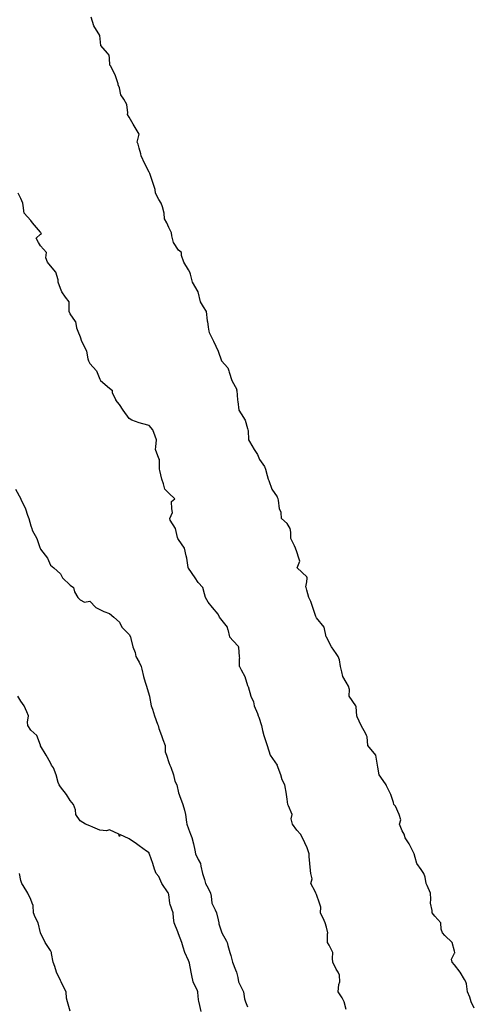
# Model space of a CAD drawing. Header units: inches. Extents: x 158323 to 160611, y 432808 to 437248.
# Tile 224 of 228: x 159783 to 159806, y 437105 to 437155. Entities that reach past the tile are written whole.
import ezdxf

# ---------------------------------------------------------------- set-up
doc = ezdxf.new("R2010")
doc.units = ezdxf.units.IN
doc.header["$MEASUREMENT"] = 0
for name, color, linetype, lineweight in [('Hoogtelijn-bestaand 5.00 M', 7, 'Continuous', 15), ('Hoogtelijn-bestaand 6.00 M', 7, 'Continuous', 15), ('Hoogtelijn-bestaand 7.00 M', 7, 'Continuous', 15), ('Hoogtelijn-bestaand 8.00 M', 7, 'Continuous', 15), ('Hoogtelijn-bestaand 9.00 M', 7, 'Continuous', 15)]:
    doc.layers.add(name, color=color, linetype=linetype, lineweight=lineweight)

msp = doc.modelspace()

# ---------------------------------------------------------------- linework, layer by layer
at = {"layer": 'Hoogtelijn-bestaand 5.00 M', "color": 252, "linetype": 'Continuous', "lineweight": 25}
for p, q in [((159792.713, 437139.75, 5), (159792.75, 437139.456, 5)), ((159792.75, 437139.456, 5), (159792.777, 437139.25, 5)), ((159792.777, 437139.25, 5), (159792.802, 437139.198, 5)), ((159792.802, 437139.198, 5), (159793.026, 437138.75, 5)), ((159793.026, 437138.75, 5), (159793.25, 437138.25, 5)), ((159793.25, 437138.25, 5), (159793.424, 437137.75, 5)), ((159793.75, 437137.398, 5), (159793.424, 437137.75, 5)), ((159793.75, 437137.398, 5), (159793.802, 437137.25, 5)), ((159793.802, 437137.25, 5), (159793.82, 437137.18, 5)), ((159793.82, 437137.18, 5), (159793.958, 437136.75, 5)), ((159793.958, 437136.75, 5), (159794.209, 437136.291, 5)), ((159794.207, 437136.25, 5), (159794.209, 437136.291, 5)), ((159794.207, 437136.25, 5), (159794.231, 437135.769, 5)), ((159794.231, 437135.769, 5), (159794.238, 437135.75, 5)), ((159794.238, 437135.75, 5), (159794.25, 437135.695, 5)), ((159794.25, 437135.695, 5), (159794.308, 437135.25, 5)), ((159794.308, 437135.25, 5), (159794.429, 437135.071, 5)), ((159794.429, 437135.071, 5), (159794.627, 437134.75, 5)), ((159794.627, 437134.75, 5), (159794.75, 437134.32, 5)), ((159794.75, 437134.32, 5), (159794.766, 437134.25, 5)), ((159794.766, 437134.25, 5), (159794.773, 437134.227, 5)), ((159794.773, 437134.227, 5), (159794.794, 437133.75, 5)), ((159794.794, 437133.75, 5), (159794.842, 437133.658, 5)), ((159794.842, 437133.658, 5), (159795.083, 437133.25, 5)), ((159795.083, 437133.25, 5), (159795.25, 437133.006, 5)), ((159795.25, 437133.006, 5), (159795.361, 437132.75, 5)), ((159795.361, 437132.75, 5), (159795.599, 437132.401, 5)), ((159795.599, 437132.401, 5), (159795.656, 437132.25, 5)), ((159795.656, 437132.25, 5), (159795.75, 437131.939, 5)), ((159795.75, 437131.939, 5), (159795.796, 437131.75, 5)), ((159795.796, 437131.75, 5), (159795.823, 437131.677, 5)), ((159795.823, 437131.677, 5), (159795.975, 437131.25, 5)), ((159795.975, 437131.25, 5), (159796.25, 437130.847, 5))]:
    msp.add_line(p, q, dxfattribs=at)
for points in [[(159792.713, 437139.75, 5), (159792.716, 437139.784, 5), (159792.657, 437140.25, 5), (159792.508, 437140.492, 5), (159792.359, 437140.75, 5), (159792.25, 437141.25, 5), (159791.948, 437141.75, 5), (159791.86, 437142.14, 5), (159791.817, 437142.25, 5), (159791.75, 437142.374, 5), (159791.522, 437142.75, 5), (159791.401, 437143.099, 5), (159791.391, 437143.25, 5), (159791.25, 437143.36, 5), (159790.999, 437143.75, 5), (159790.911, 437144.089, 5), (159790.893, 437144.25, 5), (159790.75, 437144.516, 5), (159790.652, 437144.75, 5), (159790.539, 437144.961, 5), (159790.511, 437145.25, 5), (159790.44, 437145.56, 5), (159790.365, 437145.75, 5), (159790.25, 437145.935, 5), (159790.07, 437146.25, 5), (159790.054, 437146.446, 5), (159789.953, 437146.75, 5), (159789.803, 437147.197, 5), (159789.789, 437147.25, 5), (159789.75, 437147.329, 5), (159789.538, 437147.75, 5), (159789.358, 437148.142, 5), (159789.325, 437148.25, 5), (159789.25, 437148.532, 5), (159789.204, 437148.75, 5), (159789.149, 437148.851, 5), (159789.25, 437149.25, 5), (159788.952, 437149.75, 5), (159788.75, 437150.11, 5), (159788.661, 437150.25, 5), (159788.666, 437150.334, 5), (159788.63, 437150.75, 5), (159788.477, 437151.023, 5), (159788.313, 437151.25, 5), (159788.25, 437151.599, 5), (159788.188, 437151.75, 5), (159788.192, 437151.808, 5), (159788.031, 437152.25, 5), (159787.792, 437152.708, 5), (159787.768, 437152.75, 5), (159787.75, 437153.1, 5), (159787.734, 437153.25, 5), (159787.635, 437153.365, 5), (159787.311, 437153.75, 5), (159787.25, 437154.25, 5), (159786.947, 437154.75, 5), (159786.813, 437155.187, 5)], [(159806.25, 437104.922, 5), (159806.099, 437105.25, 5), (159806.015, 437105.485, 5), (159805.897, 437105.75, 5), (159805.851, 437106.149, 5), (159805.826, 437106.25, 5), (159805.75, 437106.383, 5), (159805.534, 437106.75, 5), (159805.25, 437107.111, 5), (159805.13, 437107.25, 5), (159805.097, 437107.404, 5), (159805.25, 437107.708, 5), (159805.269, 437107.731, 5), (159805.26, 437107.75, 5), (159805.25, 437107.814, 5), (159805.13, 437108.25, 5), (159804.75, 437108.612, 5), (159804.629, 437108.75, 5), (159804.576, 437108.924, 5), (159804.551, 437109.25, 5), (159804.25, 437109.591, 5), (159804.108, 437109.75, 5), (159804.119, 437109.882, 5), (159804.032, 437110.25, 5), (159804.048, 437110.452, 5), (159804.029, 437110.75, 5), (159803.865, 437111.136, 5), (159803.808, 437111.25, 5), (159803.75, 437111.557, 5), (159803.683, 437111.75, 5), (159803.548, 437111.953, 5), (159803.331, 437112.25, 5), (159803.25, 437112.57, 5), (159803.193, 437112.75, 5), (159803.142, 437112.858, 5), (159802.942, 437113.25, 5), (159802.75, 437113.561, 5), (159802.696, 437113.75, 5), (159802.585, 437113.915, 5), (159802.455, 437114.25, 5), (159802.525, 437114.475, 5), (159802.444, 437114.75, 5), (159802.25, 437115.167, 5), (159802.168, 437115.25, 5), (159802.154, 437115.346, 5), (159802.011, 437115.75, 5), (159801.803, 437116.197, 5), (159801.773, 437116.25, 5), (159801.75, 437116.291, 5), (159801.424, 437116.75, 5), (159801.36, 437117.14, 5), (159801.334, 437117.25, 5), (159801.25, 437117.75, 5), (159800.851, 437118.25, 5), (159800.816, 437118.684, 5), (159800.786, 437118.75, 5), (159800.75, 437118.837, 5), (159800.518, 437119.25, 5), (159800.306, 437119.694, 5), (159800.285, 437119.75, 5), (159800.25, 437120.2, 5), (159800.244, 437120.25, 5), (159800.237, 437120.263, 5), (159799.894, 437120.75, 5), (159799.913, 437121.087, 5), (159799.872, 437121.25, 5), (159799.75, 437121.451, 5), (159799.577, 437121.75, 5), (159799.525, 437121.975, 5), (159799.47, 437122.25, 5), (159799.406, 437122.594, 5), (159799.349, 437122.75, 5), (159799.25, 437122.911, 5), (159799.011, 437123.25, 5), (159798.75, 437123.74, 5), (159798.743, 437123.75, 5), (159798.742, 437123.758, 5), (159798.63, 437124.25, 5), (159798.25, 437124.722, 5), (159798.235, 437124.75, 5), (159798.214, 437124.786, 5), (159798.055, 437125.25, 5), (159797.956, 437125.544, 5), (159797.857, 437125.75, 5), (159797.75, 437126.128, 5), (159797.724, 437126.25, 5), (159797.708, 437126.292, 5), (159797.75, 437126.545, 5), (159797.774, 437126.726, 5), (159797.766, 437126.75, 5), (159797.75, 437126.791, 5), (159797.265, 437127.25, 5), (159797.4, 437127.6, 5), (159797.346, 437127.75, 5), (159797.25, 437128.071, 5), (159797.179, 437128.25, 5), (159797.13, 437128.37, 5), (159796.94, 437128.75, 5), (159796.942, 437129.058, 5), (159796.914, 437129.25, 5), (159796.75, 437129.497, 5), (159796.472, 437129.75, 5), (159796.444, 437130.056, 5), (159796.363, 437130.25, 5), (159796.311, 437130.689, 5), (159796.308, 437130.75, 5), (159796.25, 437130.847, 5)]]:
    msp.add_polyline3d(points, dxfattribs=at)
at = {"layer": 'Hoogtelijn-bestaand 6.00 M', "color": 252, "linetype": 'Continuous', "lineweight": 25}
for p, q in [((159786.024, 437139.75, 6), (159786.068, 437139.432, 6)), ((159786.068, 437139.432, 6), (159786.134, 437139.25, 6)), ((159786.134, 437139.25, 6), (159786.25, 437138.964, 6)), ((159786.25, 437138.964, 6), (159786.33, 437138.75, 6)), ((159786.33, 437138.75, 6), (159786.404, 437138.596, 6)), ((159786.404, 437138.596, 6), (159786.575, 437138.25, 6)), ((159786.575, 437138.25, 6), (159786.641, 437137.859, 6)), ((159786.641, 437137.859, 6), (159786.671, 437137.75, 6)), ((159786.671, 437137.75, 6), (159786.75, 437137.615, 6)), ((159786.75, 437137.615, 6), (159787.078, 437137.25, 6)), ((159787.078, 437137.25, 6), (159787.25, 437136.815, 6)), ((159787.25, 437136.815, 6), (159787.286, 437136.75, 6)), ((159787.286, 437136.75, 6), (159787.75, 437136.36, 6)), ((159787.75, 437136.36, 6), (159787.895, 437136.25, 6)), ((159787.888, 437136.112, 6), (159787.895, 437136.25, 6)), ((159787.888, 437136.112, 6), (159788.062, 437135.75, 6)), ((159793.75, 437124.125, 6), (159793.836, 437123.75, 6)), ((159793.836, 437123.75, 6), (159794.25, 437123.3, 6)), ((159794.25, 437123.3, 6), (159794.303, 437123.25, 6)), ((159794.291, 437123.209, 6), (159794.303, 437123.25, 6)), ((159794.291, 437123.209, 6), (159794.326, 437122.75, 6)), ((159794.326, 437122.75, 6), (159794.345, 437122.655, 6)), ((159794.345, 437122.25, 6), (159794.345, 437122.655, 6)), ((159794.345, 437122.25, 6), (159794.42, 437122.08, 6)), ((159794.42, 437122.08, 6), (159794.614, 437121.75, 6)), ((159794.614, 437121.75, 6), (159794.75, 437121.294, 6)), ((159794.75, 437121.294, 6), (159794.765, 437121.25, 6)), ((159794.765, 437121.25, 6), (159794.77, 437121.23, 6)), ((159794.77, 437121.23, 6), (159794.914, 437120.75, 6)), ((159794.914, 437120.75, 6), (159795.042, 437120.458, 6)), ((159795.042, 437120.458, 6), (159795.088, 437120.25, 6)), ((159795.088, 437120.25, 6), (159795.25, 437119.871, 6)), ((159795.25, 437119.871, 6), (159795.291, 437119.75, 6)), ((159795.291, 437119.75, 6), (159795.321, 437119.679, 6)), ((159795.321, 437119.679, 6), (159795.45, 437119.25, 6)), ((159795.45, 437119.25, 6), (159795.504, 437118.996, 6)), ((159795.504, 437118.996, 6), (159795.568, 437118.75, 6)), ((159795.568, 437118.75, 6), (159795.75, 437118.25, 6)), ((159795.75, 437118.25, 6), (159795.891, 437117.75, 6)), ((159795.891, 437117.75, 6), (159796.25, 437117.25, 6))]:
    msp.add_line(p, q, dxfattribs=at)
for points in [[(159786.024, 437139.75, 6), (159785.75, 437140.139, 6), (159785.696, 437140.25, 6), (159785.695, 437140.305, 6), (159785.695, 437140.75, 6), (159785.515, 437140.985, 6), (159785.325, 437141.25, 6), (159785.25, 437141.423, 6), (159785.137, 437141.75, 6), (159785.146, 437141.854, 6), (159785.023, 437142.25, 6), (159784.75, 437142.578, 6), (159784.604, 437142.75, 6), (159784.52, 437142.98, 6), (159784.553, 437143.25, 6), (159784.25, 437143.578, 6), (159784.15, 437143.75, 6), (159784.031, 437143.969, 6), (159784.25, 437144.17, 6), (159784.287, 437144.213, 6), (159784.269, 437144.25, 6), (159784.25, 437144.278, 6), (159783.844, 437144.75, 6), (159783.75, 437144.864, 6), (159783.417, 437145.25, 6), (159783.364, 437145.636, 6), (159783.346, 437145.75, 6), (159783.25, 437145.985, 6), (159783.112, 437146.25, 6)], [(159793.75, 437124.125, 6), (159793.724, 437124.25, 6), (159793.667, 437124.333, 6), (159793.323, 437124.75, 6), (159793.25, 437124.903, 6), (159792.976, 437125.25, 6), (159792.75, 437125.505, 6), (159792.62, 437125.75, 6), (159792.561, 437125.939, 6), (159792.48, 437126.25, 6), (159792.25, 437126.505, 6), (159792.089, 437126.75, 6), (159791.75, 437127.231, 6), (159791.736, 437127.25, 6), (159791.732, 437127.268, 6), (159791.659, 437127.75, 6), (159791.634, 437127.866, 6), (159791.55, 437128.25, 6), (159791.25, 437128.696, 6), (159791.208, 437128.75, 6), (159791.201, 437128.799, 6), (159791.084, 437129.25, 6), (159790.829, 437129.671, 6), (159790.807, 437129.75, 6), (159790.943, 437130.057, 6), (159790.908, 437130.25, 6), (159790.888, 437130.612, 6), (159791.064, 437130.75, 6), (159790.75, 437131.035, 6), (159790.557, 437131.25, 6), (159790.486, 437131.514, 6), (159790.395, 437131.75, 6), (159790.305, 437132.195, 6), (159790.288, 437132.25, 6), (159790.277, 437132.723, 6), (159790.274, 437132.75, 6), (159790.25, 437132.803, 6), (159790.076, 437133.25, 6), (159790.102, 437133.398, 6), (159790.13, 437133.75, 6), (159790.065, 437133.935, 6), (159789.937, 437134.25, 6), (159789.75, 437134.466, 6), (159789.435, 437134.565, 6), (159789.25, 437134.616, 6), (159788.871, 437134.75, 6), (159788.75, 437134.831, 6), (159788.429, 437135.25, 6), (159788.25, 437135.54, 6), (159788.062, 437135.75, 6)], [(159799.75, 437104.861, 6), (159799.641, 437105.25, 6), (159799.555, 437105.445, 6), (159799.35, 437105.75, 6), (159799.371, 437106.129, 6), (159799.425, 437106.25, 6), (159799.408, 437106.592, 6), (159799.337, 437106.75, 6), (159799.25, 437106.893, 6), (159799.078, 437107.25, 6), (159799.062, 437107.438, 6), (159799.075, 437107.75, 6), (159798.885, 437108.115, 6), (159798.811, 437108.25, 6), (159798.805, 437108.695, 6), (159798.812, 437108.75, 6), (159798.75, 437109.031, 6), (159798.69, 437109.25, 6), (159798.629, 437109.371, 6), (159798.45, 437109.75, 6), (159798.461, 437110.039, 6), (159798.395, 437110.25, 6), (159798.25, 437110.679, 6), (159798.213, 437110.75, 6), (159798.17, 437110.83, 6), (159797.952, 437111.25, 6), (159798.019, 437111.481, 6), (159797.955, 437111.75, 6), (159797.921, 437112.079, 6), (159797.911, 437112.25, 6), (159797.88, 437112.62, 6), (159797.875, 437112.75, 6), (159797.75, 437113.107, 6), (159797.669, 437113.25, 6), (159797.642, 437113.358, 6), (159797.441, 437113.75, 6), (159797.25, 437113.949, 6), (159797.028, 437114.25, 6), (159796.968, 437114.532, 6), (159797.008, 437114.75, 6), (159796.818, 437115.182, 6), (159796.797, 437115.25, 6), (159796.75, 437115.528, 6), (159796.726, 437115.75, 6), (159796.726, 437115.774, 6), (159796.63, 437116.25, 6), (159796.495, 437116.505, 6), (159796.427, 437116.75, 6), (159796.25, 437117.25, 6)]]:
    msp.add_polyline3d(points, dxfattribs=at)
at = {"layer": 'Hoogtelijn-bestaand 7.00 M', "color": 252, "linetype": 'Continuous', "lineweight": 25}
for p, q in [((159793.75, 437108.105, 7), (159793.847, 437107.75, 7)), ((159793.847, 437107.75, 7), (159793.904, 437107.596, 7)), ((159793.904, 437107.596, 7), (159793.983, 437107.25, 7)), ((159793.983, 437107.25, 7), (159794.139, 437106.861, 7)), ((159794.139, 437106.861, 7), (159794.19, 437106.75, 7)), ((159794.19, 437106.75, 7), (159794.25, 437106.475, 7)), ((159794.25, 437106.475, 7), (159794.287, 437106.25, 7)), ((159794.287, 437106.25, 7), (159794.347, 437106.153, 7)), ((159794.347, 437106.153, 7), (159794.549, 437105.75, 7)), ((159794.549, 437105.75, 7), (159794.598, 437105.402, 7)), ((159794.598, 437105.402, 7), (159794.635, 437105.25, 7)), ((159794.635, 437105.25, 7), (159794.75, 437104.984, 7))]:
    msp.add_line(p, q, dxfattribs=at)
msp.add_polyline3d([(159782.977, 437131.25, 7), (159783.241, 437130.759, 7), (159783.245, 437130.75, 7), (159783.25, 437130.739, 7), (159783.484, 437130.25, 7), (159783.576, 437129.924, 7), (159783.658, 437129.75, 7), (159783.75, 437129.379, 7), (159783.799, 437129.25, 7), (159783.828, 437129.172, 7), (159784.055, 437128.75, 7), (159784.215, 437128.285, 7), (159784.23, 437128.25, 7), (159784.25, 437128.203, 7), (159784.598, 437127.75, 7), (159784.75, 437127.388, 7), (159784.917, 437127.25, 7), (159785.25, 437126.954, 7), (159785.365, 437126.75, 7), (159785.75, 437126.372, 7), (159785.912, 437126.25, 7), (159785.964, 437126.036, 7), (159786.142, 437125.75, 7), (159786.25, 437125.636, 7), (159786.479, 437125.521, 7), (159786.75, 437125.557, 7), (159787.047, 437125.25, 7), (159787.25, 437125.14, 7), (159787.46, 437125.04, 7), (159787.75, 437124.934, 7), (159787.964, 437124.75, 7), (159788.25, 437124.5, 7), (159788.374, 437124.25, 7), (159788.75, 437123.87, 7), (159788.812, 437123.75, 7), (159788.826, 437123.674, 7), (159788.92, 437123.25, 7), (159789.042, 437122.958, 7), (159789.088, 437122.75, 7), (159789.25, 437122.474, 7), (159789.357, 437122.25, 7), (159789.382, 437122.118, 7), (159789.477, 437121.75, 7), (159789.545, 437121.455, 7), (159789.628, 437121.25, 7), (159789.75, 437120.795, 7), (159789.767, 437120.75, 7), (159789.767, 437120.733, 7), (159789.859, 437120.25, 7), (159789.918, 437120.082, 7), (159790.028, 437119.75, 7), (159790.18, 437119.32, 7), (159790.213, 437119.25, 7), (159790.25, 437119.11, 7), (159790.378, 437118.75, 7), (159790.446, 437118.554, 7), (159790.563, 437118.25, 7), (159790.576, 437117.924, 7), (159790.63, 437117.75, 7), (159790.75, 437117.388, 7), (159790.808, 437117.25, 7), (159790.851, 437117.149, 7), (159790.99, 437116.75, 7), (159791.062, 437116.438, 7), (159791.154, 437116.25, 7), (159791.25, 437115.837, 7), (159791.279, 437115.75, 7), (159791.291, 437115.709, 7), (159791.46, 437115.25, 7), (159791.545, 437114.955, 7), (159791.595, 437114.75, 7), (159791.647, 437114.353, 7), (159791.663, 437114.25, 7), (159791.75, 437114.023, 7), (159791.854, 437113.75, 7), (159791.918, 437113.582, 7), (159792.008, 437113.25, 7), (159792.065, 437112.935, 7), (159792.115, 437112.75, 7), (159792.25, 437112.463, 7), (159792.355, 437112.25, 7), (159792.381, 437112.119, 7), (159792.458, 437111.75, 7), (159792.555, 437111.445, 7), (159792.612, 437111.25, 7), (159792.75, 437111.002, 7), (159792.866, 437110.75, 7), (159792.903, 437110.597, 7), (159792.942, 437110.25, 7), (159793.096, 437109.904, 7), (159793.167, 437109.75, 7), (159793.25, 437109.4, 7), (159793.293, 437109.25, 7), (159793.298, 437109.202, 7), (159793.448, 437108.75, 7), (159793.676, 437108.324, 7), (159793.711, 437108.25, 7), (159793.75, 437108.105, 7)], dxfattribs=at)
at = {"layer": 'Hoogtelijn-bestaand 8.00 M', "color": 252, "linetype": 'Continuous', "lineweight": 25}
msp.add_polyline3d([(159792.393, 437104.75, 8), (159792.292, 437105.209, 8), (159792.283, 437105.25, 8), (159792.25, 437105.519, 8), (159792.224, 437105.75, 8), (159792.208, 437105.792, 8), (159791.996, 437106.25, 8), (159791.92, 437106.58, 8), (159791.882, 437106.75, 8), (159791.801, 437107.199, 8), (159791.79, 437107.25, 8), (159791.75, 437107.342, 8), (159791.567, 437107.75, 8), (159791.478, 437108.022, 8), (159791.416, 437108.25, 8), (159791.25, 437108.691, 8), (159791.227, 437108.75, 8), (159791.213, 437108.787, 8), (159791.019, 437109.25, 8), (159790.997, 437109.503, 8), (159790.976, 437109.75, 8), (159790.825, 437110.175, 8), (159790.805, 437110.25, 8), (159790.75, 437110.681, 8), (159790.735, 437110.75, 8), (159790.724, 437110.776, 8), (159790.403, 437111.25, 8), (159790.25, 437111.606, 8), (159790.111, 437111.75, 8), (159790.023, 437111.977, 8), (159789.94, 437112.25, 8), (159789.774, 437112.726, 8), (159789.762, 437112.75, 8), (159789.75, 437112.793, 8), (159789.614, 437112.886, 8), (159789.25, 437113.159, 8), (159789.112, 437113.25, 8), (159788.75, 437113.513, 8), (159788.273, 437113.727, 8), (159788.25, 437113.625, 8), (159788.219, 437113.75, 8), (159787.75, 437113.964, 8), (159787.591, 437113.909, 8), (159787.25, 437113.948, 8), (159786.9, 437114.1, 8), (159786.75, 437114.171, 8), (159786.525, 437114.25, 8), (159786.25, 437114.422, 8), (159786.04, 437114.75, 8), (159786.022, 437114.978, 8), (159785.914, 437115.25, 8), (159785.75, 437115.458, 8), (159785.562, 437115.75, 8), (159785.25, 437116.153, 8), (159785.199, 437116.25, 8), (159785.137, 437116.363, 8), (159785.036, 437116.75, 8), (159784.897, 437117.103, 8), (159784.806, 437117.25, 8), (159784.75, 437117.367, 8), (159784.527, 437117.75, 8), (159784.25, 437118.234, 8), (159784.244, 437118.25, 8), (159784.237, 437118.263, 8), (159784.052, 437118.75, 8), (159783.75, 437119.029, 8), (159783.597, 437119.25, 8), (159783.576, 437119.424, 8), (159783.631, 437119.75, 8), (159783.543, 437119.957, 8), (159783.41, 437120.25, 8), (159783.25, 437120.495, 8), (159783.094, 437120.75, 8)], dxfattribs=at)
at = {"layer": 'Hoogtelijn-bestaand 9.00 M', "color": 252, "linetype": 'Continuous', "lineweight": 25}
msp.add_polyline3d([(159785.75, 437104.762, 9), (159785.62, 437105.25, 9), (159785.567, 437105.433, 9), (159785.544, 437105.75, 9), (159785.333, 437106.167, 9), (159785.292, 437106.25, 9), (159785.25, 437106.332, 9), (159785.057, 437106.75, 9), (159784.967, 437107.033, 9), (159784.889, 437107.25, 9), (159784.807, 437107.693, 9), (159784.794, 437107.75, 9), (159784.75, 437107.846, 9), (159784.488, 437108.25, 9), (159784.25, 437108.75, 9), (159784.123, 437109.25, 9), (159783.97, 437109.53, 9), (159783.881, 437109.75, 9), (159783.866, 437110.134, 9), (159783.815, 437110.25, 9), (159783.75, 437110.427, 9), (159783.601, 437110.75, 9), (159783.358, 437111.142, 9), (159783.301, 437111.25, 9), (159783.25, 437111.391, 9), (159783.179, 437111.75, 9)], dxfattribs=at)

doc.saveas('drawing.dxf')
